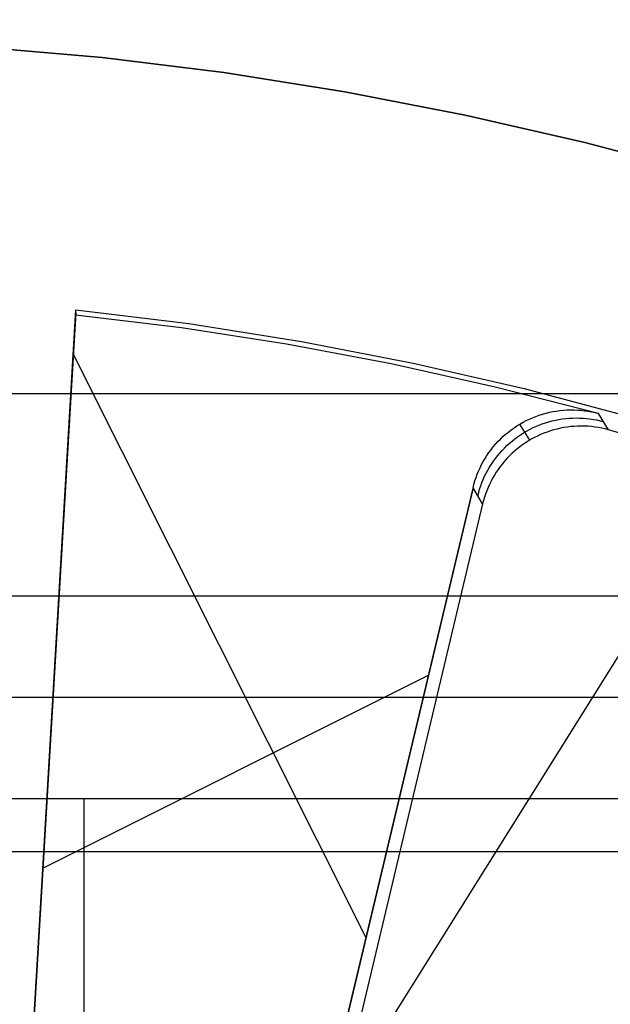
# Model space of a CAD drawing. Header units: millimetres. Extents: x 6239 to 7218, y -13987 to -13139.
# Tile 155 of 256: x 6731.35 to 6737.16, y -13431.89 to -13422.18. Entities that reach past the tile are written whole.
import ezdxf

# ---------------------------------------------------------------- set-up
doc = ezdxf.new("R2010")
doc.units = ezdxf.units.MM
doc.layers.add('color', color=7, linetype='Continuous')
doc.layers.add('luz', color=7, linetype='Continuous')

msp = doc.modelspace()

# ---------------------------------------------------------------- linework, layer by layer
at = {"color": 7, "true_color": 0xffffff}
for p, q in [((6717.4792, -13425.8608, 258.0594), (6739.4792, -13425.8608, 258.0594)), ((6717.4792, -13425.8608, 258.0594), (6739.4792, -13425.8608, 258.0594)), ((6739.4792, -13427.8608, 235.0594), (6717.4792, -13427.8608, 235.0594)), ((6741.4792, -13428.8608, 261.0594), (6715.4792, -13428.8608, 261.0594)), ((6741.4792, -13428.8608, 258.0594), (6715.4792, -13428.8608, 258.0594)), ((6741.4792, -13428.8608, 261.0594), (6715.4792, -13428.8608, 261.0594)), ((6741.4792, -13428.8608, 259.5594), (6715.4792, -13428.8608, 259.5594)), ((6741.4792, -13428.8608, 258.0594), (6715.4792, -13428.8608, 258.0594)), ((6739.4792, -13429.8608, 212.0594), (6717.4792, -13429.8608, 212.0594)), ((6739.4792, -13429.8608, 212.0594), (6717.4792, -13429.8608, 212.0594)), ((6731.9792, -13429.8608, 212.0594), (6731.9792, -13434.6286, 212.0594)), ((6741.4792, -13430.3825, 240.5594), (6715.4792, -13430.3825, 240.5594))]:
    msp.add_line(p, q, dxfattribs=at)
at = {"layer": 'color', "color": 254, "true_color": 0xcad1ee}
for p, q in [((6732.1573, -13422.5497, 30.3), (6730.9537, -13422.4437, 30.3)), ((6730.9537, -13422.4437, 38.6), (6732.1573, -13422.5497, 38.6)), ((6732.1573, -13422.5497, 30.3), (6730.9537, -13422.4437, 30.3)), ((6730.9537, -13422.4437, 38.6), (6732.1573, -13422.5497, 38.6)), ((6732.1573, -13422.5497, 34.45), (6730.9537, -13422.4437, 34.45)), ((6733.3566, -13422.6971, 30.3), (6732.1573, -13422.5497, 30.3)), ((6732.1573, -13422.5497, 38.6), (6733.3566, -13422.6971, 38.6)), ((6733.3566, -13422.6971, 30.3), (6732.1573, -13422.5497, 30.3)), ((6732.1573, -13422.5497, 38.6), (6733.3566, -13422.6971, 38.6)), ((6733.3566, -13422.6971, 34.45), (6732.1573, -13422.5497, 34.45)), ((6734.55, -13422.8858, 30.3), (6733.3566, -13422.6971, 30.3)), ((6733.3566, -13422.6971, 38.6), (6734.55, -13422.8858, 38.6)), ((6734.55, -13422.8858, 30.3), (6733.3566, -13422.6971, 30.3)), ((6733.3566, -13422.6971, 38.6), (6734.55, -13422.8858, 38.6)), ((6734.55, -13422.8858, 34.45), (6733.3566, -13422.6971, 34.45)), ((6735.7362, -13423.1156, 30.3), (6734.55, -13422.8858, 30.3)), ((6734.55, -13422.8858, 38.6), (6735.7362, -13423.1156, 38.6)), ((6735.7362, -13423.1156, 30.3), (6734.55, -13422.8858, 30.3)), ((6734.55, -13422.8858, 38.6), (6735.7362, -13423.1156, 38.6)), ((6735.7362, -13423.1156, 34.45), (6734.55, -13422.8858, 34.45)), ((6736.9137, -13423.3862, 30.3), (6735.7362, -13423.1156, 30.3)), ((6735.7362, -13423.1156, 38.6), (6736.9137, -13423.3862, 38.6)), ((6736.9137, -13423.3862, 30.3), (6735.7362, -13423.1156, 30.3)), ((6735.7362, -13423.1156, 38.6), (6736.9137, -13423.3862, 38.6)), ((6736.9137, -13423.3862, 34.45), (6735.7362, -13423.1156, 34.45)), ((6738.0812, -13423.6973, 30.3), (6736.9137, -13423.3862, 30.3)), ((6736.9137, -13423.3862, 38.6), (6738.0812, -13423.6973, 38.6)), ((6738.0812, -13423.6973, 30.3), (6736.9137, -13423.3862, 30.3)), ((6736.9137, -13423.3862, 38.6), (6738.0812, -13423.6973, 38.6)), ((6738.0812, -13423.6973, 34.45), (6736.9137, -13423.3862, 34.45)), ((6731.3562, -13434.234, 38.6), (6731.8997, -13425.0364, 38.6)), ((6731.3562, -13434.234, 38.6), (6731.8997, -13425.0364, 38.6)), ((6731.8982, -13425.0625, 37.1), (6731.3578, -13434.2078, 37.1)), ((6731.8966, -13425.0887, 35.6), (6731.3593, -13434.1816, 35.6)), ((6731.8966, -13425.0887, 35.6), (6731.3593, -13434.1816, 35.6)), ((6731.8966, -13425.0887, 35.6), (6731.8997, -13425.0364, 38.6)), ((6731.8966, -13425.0887, 35.6), (6731.8997, -13425.0364, 38.6)), ((6732.9385, -13425.2159, 35.6), (6731.8966, -13425.0887, 35.6)), ((6732.9385, -13425.2159, 35.6), (6731.8966, -13425.0887, 35.6)), ((6731.8997, -13425.0364, 38.6), (6733.0131, -13425.1734, 38.6)), ((6731.8997, -13425.0364, 38.6), (6733.0131, -13425.1734, 38.6)), ((6733.0131, -13425.1734, 38.6), (6734.1211, -13425.3487, 38.6)), ((6733.0131, -13425.1734, 38.6), (6734.1211, -13425.3487, 38.6)), ((6733.9758, -13425.3766, 35.6), (6732.9385, -13425.2159, 35.6)), ((6733.9758, -13425.3766, 35.6), (6732.9385, -13425.2159, 35.6)), ((6735.0073, -13425.5709, 35.6), (6733.9758, -13425.3766, 35.6)), ((6735.0073, -13425.5709, 35.6), (6733.9758, -13425.3766, 35.6)), ((6734.1211, -13425.3487, 38.6), (6735.2224, -13425.5622, 38.6)), ((6734.1211, -13425.3487, 38.6), (6735.2224, -13425.5622, 38.6)), ((6734.7577, -13431.225, 35.6), (6731.874, -13425.471, 35.6)), ((6736.032, -13425.7984, 35.6), (6735.0073, -13425.5709, 35.6)), ((6736.032, -13425.7984, 35.6), (6735.0073, -13425.5709, 35.6)), ((6735.2224, -13425.5622, 38.6), (6736.3156, -13425.8136, 38.6)), ((6735.2224, -13425.5622, 38.6), (6736.3156, -13425.8136, 38.6)), ((6737.0488, -13426.059, 35.6), (6736.032, -13425.7984, 35.6)), ((6737.0488, -13426.059, 35.6), (6736.032, -13425.7984, 35.6)), ((6736.3156, -13425.8136, 38.6), (6737.3996, -13426.1026, 38.6)), ((6736.3156, -13425.8136, 38.6), (6737.3996, -13426.1026, 38.6)), ((6736.4321, -13426.0879, 35.6), (6736.4649, -13426.0761, 35.6)), ((6736.4321, -13426.0879, 35.6), (6736.4649, -13426.0761, 35.6)), ((6736.4649, -13426.0761, 35.6), (6736.4982, -13426.0655, 35.6)), ((6736.4649, -13426.0761, 35.6), (6736.4982, -13426.0655, 35.6)), ((6736.4982, -13426.0655, 35.6), (6736.5317, -13426.0561, 35.6)), ((6736.4982, -13426.0655, 35.6), (6736.5317, -13426.0561, 35.6)), ((6736.5317, -13426.0561, 35.6), (6736.5656, -13426.0479, 35.6)), ((6736.5317, -13426.0561, 35.6), (6736.5656, -13426.0479, 35.6)), ((6736.5656, -13426.0479, 35.6), (6736.5998, -13426.0408, 35.6)), ((6736.5656, -13426.0479, 35.6), (6736.5998, -13426.0408, 35.6)), ((6736.5998, -13426.0408, 35.6), (6736.6341, -13426.035, 35.6)), ((6736.5998, -13426.0408, 35.6), (6736.6341, -13426.035, 35.6)), ((6736.6341, -13426.035, 35.6), (6736.6687, -13426.0303, 35.6)), ((6736.6341, -13426.035, 35.6), (6736.6687, -13426.0303, 35.6)), ((6736.6687, -13426.0303, 35.6), (6736.7034, -13426.0269, 35.6)), ((6736.6687, -13426.0303, 35.6), (6736.7034, -13426.0269, 35.6)), ((6736.7034, -13426.0269, 35.6), (6736.7382, -13426.0246, 35.6)), ((6736.7034, -13426.0269, 35.6), (6736.7382, -13426.0246, 35.6)), ((6736.7382, -13426.0246, 35.6), (6736.773, -13426.0236, 35.6)), ((6736.7382, -13426.0246, 35.6), (6736.773, -13426.0236, 35.6)), ((6736.773, -13426.0236, 35.6), (6736.8079, -13426.0238, 35.6)), ((6736.773, -13426.0236, 35.6), (6736.8079, -13426.0238, 35.6)), ((6736.8079, -13426.0238, 35.6), (6736.8427, -13426.0252, 35.6)), ((6736.8079, -13426.0238, 35.6), (6736.8427, -13426.0252, 35.6)), ((6736.8427, -13426.0252, 35.6), (6736.8775, -13426.0278, 35.6)), ((6736.8427, -13426.0252, 35.6), (6736.8775, -13426.0278, 35.6)), ((6736.8775, -13426.0278, 35.6), (6736.9122, -13426.0316, 35.6)), ((6736.8775, -13426.0278, 35.6), (6736.9122, -13426.0316, 35.6)), ((6736.9122, -13426.0316, 35.6), (6736.9467, -13426.0367, 35.6)), ((6736.9122, -13426.0316, 35.6), (6736.9467, -13426.0367, 35.6)), ((6736.9467, -13426.0367, 35.6), (6736.981, -13426.0429, 35.6)), ((6736.9467, -13426.0367, 35.6), (6736.981, -13426.0429, 35.6)), ((6736.981, -13426.0429, 35.6), (6737.0151, -13426.0504, 35.6)), ((6736.981, -13426.0429, 35.6), (6737.0151, -13426.0504, 35.6)), ((6737.0151, -13426.0504, 35.6), (6737.0488, -13426.059, 35.6)), ((6737.0151, -13426.0504, 35.6), (6737.0488, -13426.059, 35.6)), ((6737.1476, -13426.2202, 28.2), (6737.0488, -13426.059, 35.6)), ((6737.1476, -13426.2202, 28.2), (6737.0488, -13426.059, 35.6)), ((6736.2455, -13426.1816, 35.6), (6736.2751, -13426.1633, 35.6)), ((6736.2455, -13426.1816, 35.6), (6736.2751, -13426.1633, 35.6)), ((6736.2751, -13426.1633, 35.6), (6736.3054, -13426.146, 35.6)), ((6736.2751, -13426.1633, 35.6), (6736.3054, -13426.146, 35.6)), ((6736.3716, -13426.3223, 28.2), (6736.2751, -13426.1633, 35.6)), ((6736.3054, -13426.146, 35.6), (6736.3363, -13426.1298, 35.6)), ((6736.3054, -13426.146, 35.6), (6736.3363, -13426.1298, 35.6)), ((6736.3363, -13426.1298, 35.6), (6736.3678, -13426.1147, 35.6)), ((6736.3363, -13426.1298, 35.6), (6736.3678, -13426.1147, 35.6)), ((6736.3678, -13426.1147, 35.6), (6736.3997, -13426.1007, 35.6)), ((6736.3678, -13426.1147, 35.6), (6736.3997, -13426.1007, 35.6)), ((6736.3997, -13426.1007, 35.6), (6736.4321, -13426.0879, 35.6)), ((6736.3997, -13426.1007, 35.6), (6736.4321, -13426.0879, 35.6)), ((6736.4298, -13426.1882, 31.8964), (6736.4613, -13426.175, 31.8965)), ((6736.4613, -13426.175, 31.8965), (6736.4932, -13426.1629, 31.8967)), ((6736.4932, -13426.1629, 31.8967), (6736.5256, -13426.1518, 31.8968)), ((6736.5256, -13426.1518, 31.8968), (6736.5583, -13426.1419, 31.897)), ((6736.5583, -13426.1419, 31.897), (6736.5913, -13426.1331, 31.8973)), ((6736.5913, -13426.1331, 31.8973), (6736.6246, -13426.1254, 31.8975)), ((6736.6246, -13426.1254, 31.8975), (6736.6581, -13426.1189, 31.8978)), ((6736.6581, -13426.1189, 31.8978), (6736.6919, -13426.1135, 31.8981)), ((6736.6919, -13426.1135, 31.8981), (6736.7258, -13426.1092, 31.8985)), ((6736.7258, -13426.1092, 31.8985), (6736.7598, -13426.1062, 31.8988)), ((6736.7598, -13426.1062, 31.8988), (6736.7939, -13426.1043, 31.8992)), ((6736.7939, -13426.1043, 31.8992), (6736.8281, -13426.1035, 31.8997)), ((6736.8281, -13426.1035, 31.8997), (6736.8622, -13426.104, 31.9001)), ((6736.8622, -13426.104, 31.9001), (6736.8964, -13426.1056, 31.9006)), ((6736.8964, -13426.1056, 31.9006), (6736.9304, -13426.1083, 31.9011)), ((6736.9304, -13426.1083, 31.9011), (6736.9644, -13426.1122, 31.9016)), ((6736.9644, -13426.1122, 31.9016), (6736.9982, -13426.1173, 31.9021)), ((6736.9982, -13426.1173, 31.9021), (6737.0317, -13426.1235, 31.9027)), ((6737.0317, -13426.1235, 31.9027), (6737.0651, -13426.1309, 31.9033)), ((6737.0651, -13426.1309, 31.9033), (6737.0982, -13426.1394, 31.9039)), ((6736.1076, -13426.288, 35.6), (6736.1337, -13426.2648, 35.6)), ((6736.1076, -13426.288, 35.6), (6736.1337, -13426.2648, 35.6)), ((6736.1337, -13426.2648, 35.6), (6736.1605, -13426.2425, 35.6)), ((6736.1337, -13426.2648, 35.6), (6736.1605, -13426.2425, 35.6)), ((6736.1605, -13426.2425, 35.6), (6736.1881, -13426.2212, 35.6)), ((6736.1605, -13426.2425, 35.6), (6736.1881, -13426.2212, 35.6)), ((6736.1881, -13426.2212, 35.6), (6736.2164, -13426.2009, 35.6)), ((6736.1881, -13426.2212, 35.6), (6736.2164, -13426.2009, 35.6)), ((6736.2164, -13426.2009, 35.6), (6736.2455, -13426.1816, 35.6)), ((6736.2164, -13426.2009, 35.6), (6736.2455, -13426.1816, 35.6)), ((6736.2518, -13426.2894, 31.8963), (6736.28, -13426.27, 31.8963)), ((6736.28, -13426.27, 31.8963), (6736.3088, -13426.2516, 31.8962)), ((6736.3088, -13426.2516, 31.8962), (6736.3382, -13426.2343, 31.8962)), ((6736.3382, -13426.2343, 31.8962), (6736.3682, -13426.2179, 31.8963)), ((6736.3682, -13426.2179, 31.8963), (6736.3987, -13426.2025, 31.8963)), ((6736.3987, -13426.2025, 31.8963), (6736.4298, -13426.1882, 31.8964)), ((6736.4782, -13426.2678, 28.2), (6736.4471, -13426.282, 28.2)), ((6736.4782, -13426.2678, 28.2), (6736.4471, -13426.282, 28.2)), ((6736.5098, -13426.2546, 28.2), (6736.4782, -13426.2678, 28.2)), ((6736.5098, -13426.2546, 28.2), (6736.4782, -13426.2678, 28.2)), ((6736.5418, -13426.2425, 28.2), (6736.5098, -13426.2546, 28.2)), ((6736.5418, -13426.2425, 28.2), (6736.5098, -13426.2546, 28.2)), ((6736.5742, -13426.2314, 28.2), (6736.5418, -13426.2425, 28.2)), ((6736.5742, -13426.2314, 28.2), (6736.5418, -13426.2425, 28.2)), ((6736.6069, -13426.2215, 28.2), (6736.5742, -13426.2314, 28.2)), ((6736.6069, -13426.2215, 28.2), (6736.5742, -13426.2314, 28.2)), ((6736.64, -13426.2128, 28.2), (6736.6069, -13426.2215, 28.2)), ((6736.64, -13426.2128, 28.2), (6736.6069, -13426.2215, 28.2)), ((6736.6734, -13426.2051, 28.2), (6736.64, -13426.2128, 28.2)), ((6736.6734, -13426.2051, 28.2), (6736.64, -13426.2128, 28.2)), ((6736.707, -13426.1987, 28.2), (6736.6734, -13426.2051, 28.2)), ((6736.707, -13426.1987, 28.2), (6736.6734, -13426.2051, 28.2)), ((6736.7408, -13426.1933, 28.2), (6736.707, -13426.1987, 28.2)), ((6736.7408, -13426.1933, 28.2), (6736.707, -13426.1987, 28.2)), ((6736.7747, -13426.1892, 28.2), (6736.7408, -13426.1933, 28.2)), ((6736.7747, -13426.1892, 28.2), (6736.7408, -13426.1933, 28.2)), ((6736.8088, -13426.1861, 28.2), (6736.7747, -13426.1892, 28.2)), ((6736.8088, -13426.1861, 28.2), (6736.7747, -13426.1892, 28.2)), ((6736.843, -13426.1843, 28.2), (6736.8088, -13426.1861, 28.2)), ((6736.843, -13426.1843, 28.2), (6736.8088, -13426.1861, 28.2)), ((6736.8772, -13426.1836, 28.2), (6736.843, -13426.1843, 28.2)), ((6736.8772, -13426.1836, 28.2), (6736.843, -13426.1843, 28.2)), ((6736.9114, -13426.1841, 28.2), (6736.8772, -13426.1836, 28.2)), ((6736.9114, -13426.1841, 28.2), (6736.8772, -13426.1836, 28.2)), ((6736.9456, -13426.1858, 28.2), (6736.9114, -13426.1841, 28.2)), ((6736.9456, -13426.1858, 28.2), (6736.9114, -13426.1841, 28.2)), ((6736.9797, -13426.1886, 28.2), (6736.9456, -13426.1858, 28.2)), ((6736.9797, -13426.1886, 28.2), (6736.9456, -13426.1858, 28.2)), ((6737.0137, -13426.1927, 28.2), (6736.9797, -13426.1886, 28.2)), ((6737.0137, -13426.1927, 28.2), (6736.9797, -13426.1886, 28.2)), ((6737.0475, -13426.1978, 28.2), (6737.0137, -13426.1927, 28.2)), ((6737.0475, -13426.1978, 28.2), (6737.0137, -13426.1927, 28.2)), ((6737.0811, -13426.2041, 28.2), (6737.0475, -13426.1978, 28.2)), ((6737.0811, -13426.2041, 28.2), (6737.0475, -13426.1978, 28.2)), ((6737.1145, -13426.2116, 28.2), (6737.0811, -13426.2041, 28.2)), ((6737.1145, -13426.2116, 28.2), (6737.0811, -13426.2041, 28.2)), ((6737.1476, -13426.2202, 28.2), (6737.1145, -13426.2116, 28.2)), ((6737.1476, -13426.2202, 28.2), (6737.1145, -13426.2116, 28.2)), ((6738.2254, -13426.5403, 28.2), (6737.1476, -13426.2202, 28.2)), ((6738.2254, -13426.5403, 28.2), (6737.1476, -13426.2202, 28.2)), ((6736.0119, -13426.3893, 35.6), (6736.0345, -13426.3627, 35.6)), ((6736.0119, -13426.3893, 35.6), (6736.0345, -13426.3627, 35.6)), ((6736.0345, -13426.3627, 35.6), (6736.058, -13426.337, 35.6)), ((6736.0345, -13426.3627, 35.6), (6736.058, -13426.337, 35.6)), ((6736.058, -13426.337, 35.6), (6736.0824, -13426.312, 35.6)), ((6736.058, -13426.337, 35.6), (6736.0824, -13426.312, 35.6)), ((6736.0824, -13426.312, 35.6), (6736.1076, -13426.288, 35.6)), ((6736.0824, -13426.312, 35.6), (6736.1076, -13426.288, 35.6)), ((6736.1463, -13426.3761, 31.8968), (6736.1716, -13426.3531, 31.8967)), ((6736.1716, -13426.3531, 31.8967), (6736.1976, -13426.331, 31.8965)), ((6736.1976, -13426.331, 31.8965), (6736.2244, -13426.3097, 31.8964)), ((6736.2244, -13426.3097, 31.8964), (6736.2518, -13426.2894, 31.8963)), ((6736.2999, -13426.3689, 28.2), (6736.2724, -13426.3892, 28.2)), ((6736.2999, -13426.3689, 28.2), (6736.2724, -13426.3892, 28.2)), ((6736.3281, -13426.3495, 28.2), (6736.2999, -13426.3689, 28.2)), ((6736.3281, -13426.3495, 28.2), (6736.2999, -13426.3689, 28.2)), ((6736.357, -13426.3311, 28.2), (6736.3281, -13426.3495, 28.2)), ((6736.357, -13426.3311, 28.2), (6736.3281, -13426.3495, 28.2)), ((6736.3865, -13426.3137, 28.2), (6736.357, -13426.3311, 28.2)), ((6736.3865, -13426.3137, 28.2), (6736.357, -13426.3311, 28.2)), ((6736.4165, -13426.2974, 28.2), (6736.3865, -13426.3137, 28.2)), ((6736.4165, -13426.2974, 28.2), (6736.3865, -13426.3137, 28.2)), ((6736.4471, -13426.282, 28.2), (6736.4165, -13426.2974, 28.2)), ((6736.4471, -13426.282, 28.2), (6736.4165, -13426.2974, 28.2)), ((6735.9499, -13426.4735, 35.6), (6735.9696, -13426.4447, 35.6)), ((6735.9499, -13426.4735, 35.6), (6735.9696, -13426.4447, 35.6)), ((6735.9696, -13426.4447, 35.6), (6735.9903, -13426.4166, 35.6)), ((6735.9696, -13426.4447, 35.6), (6735.9903, -13426.4166, 35.6)), ((6735.9903, -13426.4166, 35.6), (6736.0119, -13426.3893, 35.6)), ((6735.9903, -13426.4166, 35.6), (6736.0119, -13426.3893, 35.6)), ((6736.0536, -13426.4764, 31.8978), (6736.0755, -13426.4501, 31.8975)), ((6736.0755, -13426.4501, 31.8975), (6736.0982, -13426.4247, 31.8973)), ((6736.0982, -13426.4247, 31.8973), (6736.1219, -13426.4, 31.897)), ((6736.1219, -13426.4, 31.897), (6736.1463, -13426.3761, 31.8968)), ((6736.1942, -13426.4556, 28.2), (6736.1697, -13426.4795, 28.2)), ((6736.1942, -13426.4556, 28.2), (6736.1697, -13426.4795, 28.2)), ((6736.2195, -13426.4326, 28.2), (6736.1942, -13426.4556, 28.2)), ((6736.2195, -13426.4326, 28.2), (6736.1942, -13426.4556, 28.2)), ((6736.2456, -13426.4104, 28.2), (6736.2195, -13426.4326, 28.2)), ((6736.2456, -13426.4104, 28.2), (6736.2195, -13426.4326, 28.2)), ((6736.2724, -13426.3892, 28.2), (6736.2456, -13426.4104, 28.2)), ((6736.2724, -13426.3892, 28.2), (6736.2456, -13426.4104, 28.2)), ((6735.8816, -13426.595, 35.6), (6735.8971, -13426.5637, 35.6)), ((6735.8816, -13426.595, 35.6), (6735.8971, -13426.5637, 35.6)), ((6735.8971, -13426.5637, 35.6), (6735.9136, -13426.533, 35.6)), ((6735.8971, -13426.5637, 35.6), (6735.9136, -13426.533, 35.6)), ((6735.9136, -13426.533, 35.6), (6735.9313, -13426.503, 35.6)), ((6735.9136, -13426.533, 35.6), (6735.9313, -13426.503, 35.6)), ((6735.9313, -13426.503, 35.6), (6735.9499, -13426.4735, 35.6)), ((6735.9313, -13426.503, 35.6), (6735.9499, -13426.4735, 35.6)), ((6735.9754, -13426.5884, 31.8992), (6735.9935, -13426.5594, 31.8988)), ((6735.9935, -13426.5594, 31.8988), (6736.0126, -13426.531, 31.8985)), ((6736.0126, -13426.531, 31.8985), (6736.0326, -13426.5034, 31.8981)), ((6736.0326, -13426.5034, 31.8981), (6736.0536, -13426.4764, 31.8978)), ((6736.1013, -13426.556, 28.2), (6736.0803, -13426.583, 28.2)), ((6736.1013, -13426.556, 28.2), (6736.0803, -13426.583, 28.2)), ((6736.1232, -13426.5297, 28.2), (6736.1013, -13426.556, 28.2)), ((6736.1232, -13426.5297, 28.2), (6736.1013, -13426.556, 28.2)), ((6736.146, -13426.5042, 28.2), (6736.1232, -13426.5297, 28.2)), ((6736.146, -13426.5042, 28.2), (6736.1232, -13426.5297, 28.2)), ((6736.1697, -13426.4795, 28.2), (6736.146, -13426.5042, 28.2)), ((6736.1697, -13426.4795, 28.2), (6736.146, -13426.5042, 28.2)), ((6735.8418, -13426.6917, 35.6), (6735.8539, -13426.659, 35.6)), ((6735.8418, -13426.6917, 35.6), (6735.8539, -13426.659, 35.6)), ((6735.8539, -13426.659, 35.6), (6735.8672, -13426.6267, 35.6)), ((6735.8539, -13426.659, 35.6), (6735.8672, -13426.6267, 35.6)), ((6735.8672, -13426.6267, 35.6), (6735.8816, -13426.595, 35.6)), ((6735.8672, -13426.6267, 35.6), (6735.8816, -13426.595, 35.6)), ((6735.9271, -13426.6788, 31.9006), (6735.9422, -13426.6481, 31.9001)), ((6735.9422, -13426.6481, 31.9001), (6735.9583, -13426.6179, 31.8997)), ((6735.9583, -13426.6179, 31.8997), (6735.9754, -13426.5884, 31.8992)), ((6736.0411, -13426.6391, 28.2), (6736.0229, -13426.6681, 28.2)), ((6736.0411, -13426.6391, 28.2), (6736.0229, -13426.6681, 28.2)), ((6736.0602, -13426.6107, 28.2), (6736.0411, -13426.6391, 28.2)), ((6736.0602, -13426.6107, 28.2), (6736.0411, -13426.6391, 28.2)), ((6736.0803, -13426.583, 28.2), (6736.0602, -13426.6107, 28.2)), ((6736.0803, -13426.583, 28.2), (6736.0602, -13426.6107, 28.2)), ((6735.8123, -13426.792, 35.6), (6735.821, -13426.7582, 35.6)), ((6735.8123, -13426.792, 35.6), (6735.821, -13426.7582, 35.6)), ((6735.821, -13426.7582, 35.6), (6735.8308, -13426.7248, 35.6)), ((6735.821, -13426.7582, 35.6), (6735.8308, -13426.7248, 35.6)), ((6735.8308, -13426.7248, 35.6), (6735.8418, -13426.6917, 35.6)), ((6735.8308, -13426.7248, 35.6), (6735.8418, -13426.6917, 35.6)), ((6735.8884, -13426.7736, 31.9021), (6735.9002, -13426.7416, 31.9016)), ((6735.9002, -13426.7416, 31.9016), (6735.9132, -13426.7099, 31.9011)), ((6735.9132, -13426.7099, 31.9011), (6735.9271, -13426.6788, 31.9006)), ((6735.9746, -13426.7586, 28.2), (6735.9606, -13426.7898, 28.2)), ((6735.9746, -13426.7586, 28.2), (6735.9606, -13426.7898, 28.2)), ((6735.9897, -13426.7279, 28.2), (6735.9746, -13426.7586, 28.2)), ((6735.9897, -13426.7279, 28.2), (6735.9746, -13426.7586, 28.2)), ((6736.0058, -13426.6977, 28.2), (6735.9897, -13426.7279, 28.2)), ((6736.0058, -13426.6977, 28.2), (6735.9897, -13426.7279, 28.2)), ((6736.0229, -13426.6681, 28.2), (6736.0058, -13426.6977, 28.2)), ((6736.0229, -13426.6681, 28.2), (6736.0058, -13426.6977, 28.2)), ((6733.5747, -13436.2101, 35.4364), (6735.8144, -13426.7955, 35.4364)), ((6735.8123, -13426.792, 35.6), (6733.9428, -13434.6505, 35.6)), ((6735.8123, -13426.792, 35.6), (6733.9428, -13434.6505, 35.6)), ((6735.907, -13426.9521, 28.2), (6735.8123, -13426.792, 35.6)), ((6735.907, -13426.9521, 28.2), (6735.8123, -13426.792, 35.6)), ((6735.8596, -13426.872, 31.9039), (6735.8681, -13426.8389, 31.9033)), ((6735.8681, -13426.8389, 31.9033), (6735.8777, -13426.8061, 31.9027)), ((6735.8777, -13426.8061, 31.9027), (6735.8884, -13426.7736, 31.9021)), ((6735.9358, -13426.8536, 28.2), (6735.9251, -13426.8861, 28.2)), ((6735.9358, -13426.8536, 28.2), (6735.9251, -13426.8861, 28.2)), ((6735.9477, -13426.8215, 28.2), (6735.9358, -13426.8536, 28.2)), ((6735.9477, -13426.8215, 28.2), (6735.9358, -13426.8536, 28.2)), ((6735.9606, -13426.7898, 28.2), (6735.9477, -13426.8215, 28.2)), ((6735.9606, -13426.7898, 28.2), (6735.9477, -13426.8215, 28.2)), ((6735.907, -13426.9521, 28.2), (6733.6975, -13436.24, 28.2)), ((6735.907, -13426.9521, 28.2), (6733.6975, -13436.24, 28.2)), ((6735.9155, -13426.9189, 28.2), (6735.907, -13426.9521, 28.2)), ((6735.9155, -13426.9189, 28.2), (6735.907, -13426.9521, 28.2)), ((6735.9251, -13426.8861, 28.2), (6735.9155, -13426.9189, 28.2)), ((6735.9251, -13426.8861, 28.2), (6735.9155, -13426.9189, 28.2)), ((6731.5743, -13430.5439, 35.6), (6735.3726, -13428.6403, 35.6)), ((6731.628, -13429.6352, 35.6), (6731.628, -13429.6352, 38.6))]:
    msp.add_line(p, q, dxfattribs=at)
at = {"layer": 'luz', "color": 254, "true_color": 0xcad1ee}
for p, q in [((6801.8256, -13325.085, -34.05), (6641.7547, -13581.2778, -34.05)), ((6801.8256, -13325.085, -32.55), (6641.7547, -13581.2778, -32.55))]:
    msp.add_line(p, q, dxfattribs=at)

doc.saveas('drawing.dxf')
